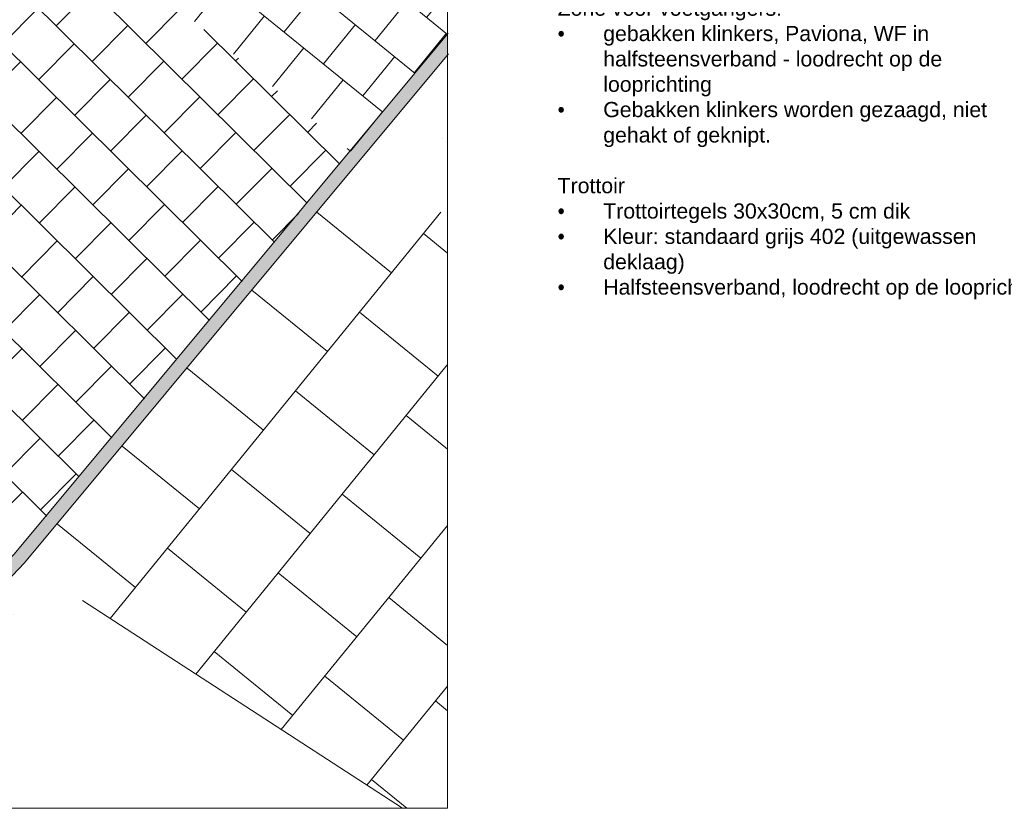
# Model space of a CAD drawing. Header units: metres. Extents: x 92403 to 95147, y 464428 to 465602.
# Tile 151 of 256: x 92673 to 92679, y 465020 to 465025. Entities that reach past the tile are written whole.
import ezdxf

# ---------------------------------------------------------------- set-up
doc = ezdxf.new("R2010")
doc.units = ezdxf.units.M
for name, color, linetype, lineweight in [('N-RO-VH-KANTOPSLUITING_OPSLUITBAND-G', 7, 'CONTINUOUS', 5), ('N-WE-VH-KANTOPSLUITING_TROTTOIRBAND_130 150-T18', 10, 'CONTINUOUS', 18), ('X-XX-AL-RMB - profiel', 7, 'CONTINUOUS', 9)]:
    doc.layers.add(name, color=color, linetype=linetype, lineweight=lineweight)
doc.layers.add('X-XX-AL-TEKENBLAD_VIEWPORT-NP', color=7, linetype='CONTINUOUS', lineweight=18, plot=False)
doc.styles.add('NLCS-ISO-M200-T18', font='NLCS-ISO.ttf', dxfattribs={"height": 0.36})
pattern_1 = [(0.87196551, (7087.56638, -1356.3403), (0.19237484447, 0.39984887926), [0, -0.396875])]

msp = doc.modelspace()

# ---------------------------------------------------------------- hatches: boundary and pattern name
at = {"layer": 'X-XX-AL-RMB - profiel', "true_color": 0x000000}
h = msp.add_hatch(dxfattribs=at)
h.set_pattern_fill('AVH-TEGEL_300X300_HALFST', color=18, angle=50.8719655, pattern_type=2)
h.set_pattern_definition([(50.872, (92674.98901, 465024.06848), (0.072956, 0.3273796), [0.3, -0.3]), (140.872, (92674.989, 465024.06848), (-0.189317, -0.232721), [])])
edge = h.paths.add_edge_path()
edge.add_line((92675.563805, 465027.432552), (92675.162174, 465026.761414))
edge.add_arc((92672.593401, 465028.311063), 3, 322.7902364, 328.8989209, ccw=False)
edge.add_arc((92619.520436, 465068.609893), 69.638843, 321.25730913, 322.79023644, ccw=False)
edge.add_line((92673.836249, 465025.028235), (92674.989014, 465024.068479))
edge.add_line((92674.989014, 465024.068479), (92675.57049, 465024.767025))
edge.add_line((92675.57049, 465024.767025), (92675.563805, 465027.432552))
h = msp.add_hatch(dxfattribs=at)
h.set_pattern_fill('AVH-TEGEL_300X300_HALFST', color=18, angle=45.2719655, pattern_type=2)
h.set_pattern_definition([(45.272, (92672.76595, 465037.11209), (0.1045544, 0.3186979), [0.3, -0.3]), (135.272, (92672.76595, 465037.1121), (-0.211123, -0.2131366), [])])
h.paths.add_polyline_path([(92674.989014, 465024.068479), (92673.836249, 465025.028235), (92671.873944, 465026.472804, -0.04443501), (92670.388577, 465024.7908), (92670.131732, 465024.547059), (92673.003268, 465021.682936)])
at = {"layer": 'X-XX-AL-RMB - profiel', "true_color": 0xb0b0b0}
h = msp.add_hatch(color=253, dxfattribs=at)
h.dxf.hatch_style = 1
h.paths.add_polyline_path([(92675.563805, 465024.637379), (92675.563805, 465024.763223), (92673.000759, 465021.68415), (92672.863062, 465021.539014), (92672.725365, 465021.393878), (92672.694393, 465021.361234), (92672.65998, 465021.324961), (92672.625566, 465021.288688), (92672.591153, 465021.252416), (92672.556739, 465021.216143), (92672.522326, 465021.17987), (92672.487912, 465021.143598), (92672.453498, 465021.107325), (92672.419085, 465021.071052), (92672.384671, 465021.03478), (92672.350258, 465020.998507), (92672.315844, 465020.962234), (92672.281431, 465020.925962), (92672.247017, 465020.889689), (92672.212603, 465020.853416), (92672.17819, 465020.817144), (92672.143776, 465020.780871), (92672.109363, 465020.744598), (92672.074949, 465020.708326), (92672.040536, 465020.672053), (92672.006122, 465020.63578), (92671.971708, 465020.599508), (92671.937295, 465020.563235), (92671.902881, 465020.526963), (92671.868468, 465020.49069), (92671.834054, 465020.454417), (92671.799641, 465020.418145), (92671.765227, 465020.381872), (92671.730813, 465020.345599), (92671.6964, 465020.309327), (92671.661986, 465020.273054), (92671.627573, 465020.236781), (92671.593159, 465020.200509), (92671.574605, 465020.180953), (92671.684881, 465020.180953), (92673.062078, 465021.632548)])
at = {"layer": 'X-XX-AL-RMB - profiel', "true_color": 0x1a4a17, "transparency": 33554687}
h = msp.add_hatch(dxfattribs=at)
h.set_pattern_fill('AGR-GRAS_SPORTVELD', color=99, scale=0.5, angle=0.8719655, pattern_type=2)
h.set_pattern_definition(pattern_1)
h.paths.add_polyline_path([(92675.563805, 465024.637379), (92675.053682, 465024.024669), (92675.563805, 465023.681475)])
at = {"layer": 'X-XX-AL-RMB - profiel', "true_color": 0x000000, "transparency": 33554636}
h = msp.add_hatch(dxfattribs=at)
h.set_pattern_fill('AVH-TEGEL_300X300_HALFST', color=18, scale=2, angle=140.8719655, pattern_type=2)
h.set_pattern_definition([(140.872, (92673.06208, 465021.63255), (-0.65476, 0.145912), [0.6, -0.6]), (230.872, (92673.0621, 465021.63255), (0.46544, -0.37863), [])])
h.paths.add_polyline_path([(92675.563805, 465020.180953), (92675.563805, 465023.681475), (92675.053682, 465024.024669), (92673.064587, 465021.631334), (92675.298027, 465020.180953)])
at = {"layer": 'X-XX-AL-RMB - profiel', "true_color": 0x1a4a17, "transparency": 33554687}
h = msp.add_hatch(dxfattribs=at)
h.set_pattern_fill('AGR-GRAS_SPORTVELD', color=99, scale=0.5, angle=0.8719655, pattern_type=2)
h.set_pattern_definition(pattern_1)
h.paths.add_polyline_path([(92673.40389, 465021.410641), (92673.062078, 465021.632548), (92671.684881, 465020.180953), (92672.215503, 465020.180953)])

# ---------------------------------------------------------------- linework, layer by layer
at = {"layer": 'N-RO-VH-KANTOPSLUITING_OPSLUITBAND-G', "flags": 128}
for points in [[(92675.567981, 465024.76824), (92673.000759, 465021.68415), (92671.574605, 465020.180953)], [(92675.569862, 465024.644654), (92673.062078, 465021.632548), (92671.684881, 465020.180953)], [(92673.40389, 465021.410641), (92675.298027, 465020.180953)]]:
    msp.add_lwpolyline(points, dxfattribs=at)
at = {"layer": 'X-XX-AL-TEKENBLAD_VIEWPORT-NP'}
msp.add_lwpolyline([(92675.563805, 465028.099497), (92665.513112, 465028.099497), (92665.513128, 465020.180953), (92675.563805, 465020.180953)], close=True, dxfattribs=at)

# ---------------------------------------------------------------- texts
at = {"layer": 'N-WE-VH-KANTOPSLUITING_TROTTOIRBAND_130 150-T18', "color": 7, "insert": (92676.215615, 465027.811401), "char_height": 0.09, "attachment_point": 1, "style": 'NLCS-ISO-M200-T18'}
msp.add_mtext_dynamic_manual_height_columns("\\A1;{\\fArial|b0|i0|c0|p34;\\P\\LAlgemeen\\P\\lOvergang tussen beiden materiaal wordt vormgegeven met een dubbele rollaag. Deze rollaag markeerd de overgang van Woonstraat naar Erf.\\PÉén van de rollagen 'buigt' om en markeerd de overgang tussen openbare ruimte en privéruimte (voortuinen)\\PDe rollaag ligt in het verlengde van bestaande lijnen, de fietsentree van MBO Leystede.\\PHet plantvak ligt aan de 'binnenzijde' van de rollaag\\P\\PRollaag:\\P\\pxi-3,l3,t3;{\\fSymbol|b0|i0|c2|p18;·^I}Dubbele rollaag, gebakken klinkers, Paviona, WF\\P{\\fSymbol|b0|i0|c2|p18;·^I}Gebakken klinkers worden gezaagd, niet gehakt of geknipt. \\P\\PZone voor voetgangers:\\P{\\fSymbol|b0|i0|c2|p18;·^I}gebakken klinkers, Paviona, WF in halfsteensverband - loodrecht op de looprichting\\P{\\fSymbol|b0|i0|c2|p18;·^I}Gebakken klinkers worden gezaagd, niet gehakt of geknipt. \\P\\pi0,l0,tz;\\PTrottoir\\P\\pi-3,l3,t3;{\\A0;\\fSymbol|b0|i0|c2|p18;·^I}\\A0;Trottoirtegels 30x30cm, 5 cm dik\\P{\\fSymbol|b0|i0|c2|p18;·^I}Kleur: standaard grijs 402 (uitgewassen deklaag)\\P{\\fSymbol|b0|i0|c2|p18;·^I}Halfsteensverband, loodrecht op de looprichting}", width=2.78841796, gutter_width=23.998807, heights=[0], dxfattribs=at)

doc.saveas('drawing.dxf')
